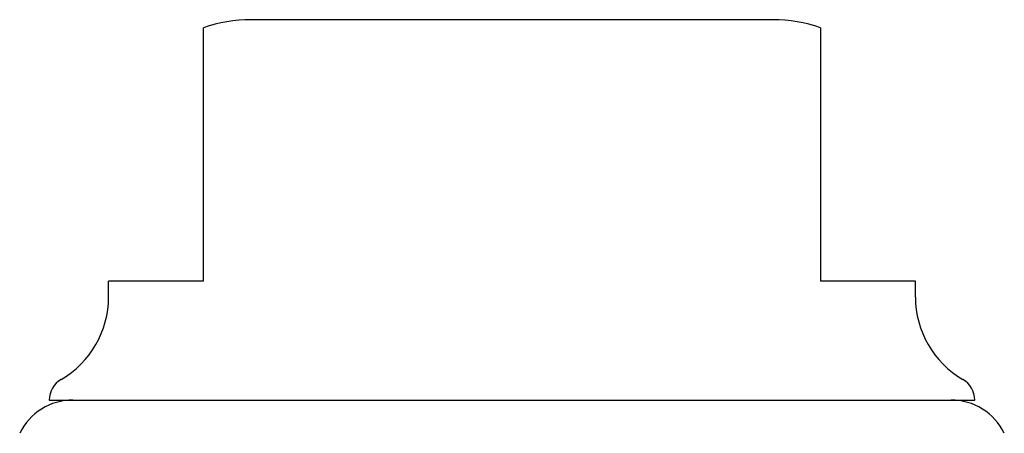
# Model space of a CAD drawing. Header units: inches. Extents: x 0 to 200, y 0 to 129.
# Tile 36 of 256: x 64.316 to 65.133, y 21.922 to 22.264. Entities that reach past the tile are written whole.
import ezdxf

# ---------------------------------------------------------------- set-up
doc = ezdxf.new("R2010")
doc.units = ezdxf.units.IN
doc.header["$LTSCALE"] = 11
doc.header["$MEASUREMENT"] = 0
doc.layers.add('RIGHTHAND_DOOR_ASSEMBLY', color=7, linetype='CONTINUOUS')

msp = doc.modelspace()

# ---------------------------------------------------------------- linework, layer by layer
at = {"layer": 'RIGHTHAND_DOOR_ASSEMBLY', "color": 7, "linetype": 'Continuous'}
for p, q in [((64.94109, 22.26412), (64.50802, 22.26412)), ((64.46865, 22.04759), (64.46865, 22.25737)), ((64.98047, 22.25736), (64.98047, 22.04759)), ((64.38991, 22.03444), (64.38991, 22.04759)), ((64.46865, 22.04759), (64.38991, 22.04759)), ((65.05919, 22.04759), (64.98047, 22.04759)), ((65.0592, 22.03444), (65.0592, 22.04759)), ((64.3407, 21.94916), (65.10841, 21.94916))]:
    msp.add_line(p, q, dxfattribs=at)
for centre, radius, start, end in [((64.50802, 22.14601), 0.11811, 90, 109.4747), ((64.94109, 22.14601), 0.11811, 70.52145, 90), ((64.31117, 22.03444), 0.07874, 300, 360), ((65.13794, 22.03444), 0.07874, 180, 240), ((64.36038, 21.9492), 0.01969, 120, 180.11459), ((65.08873, 21.9492), 0.01969, 359.88541, 60), ((64.36038, 21.89995), 0.04921, 90, 153.88511), ((65.08873, 21.89995), 0.04921, 26.11489, 90)]:
    msp.add_arc(centre, radius, start, end, dxfattribs=at)

doc.saveas('drawing.dxf')
